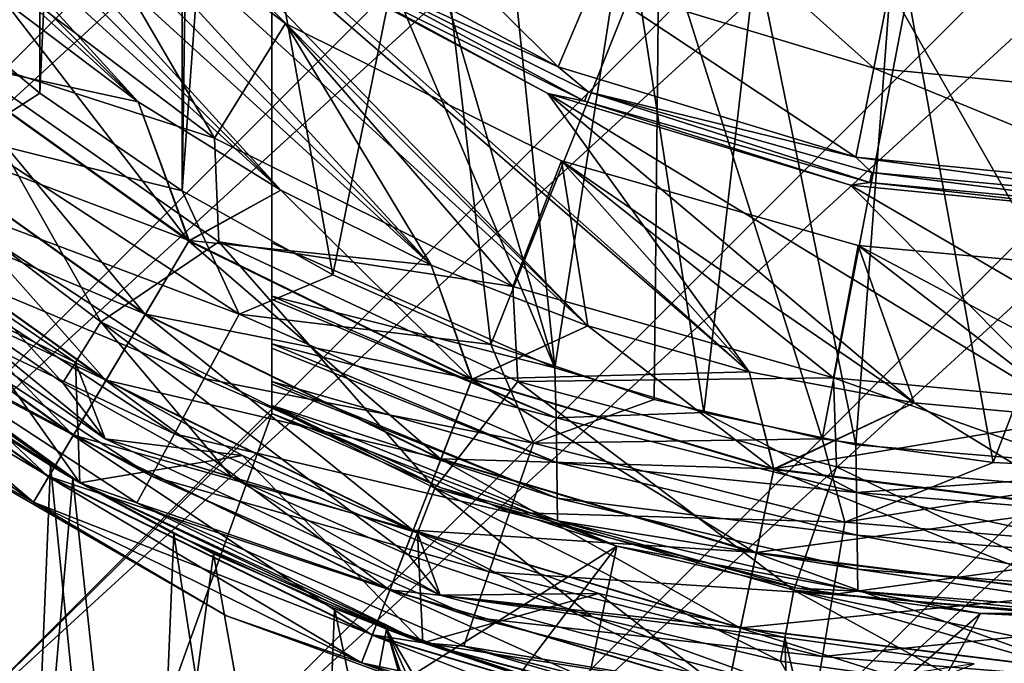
# Model space of a CAD drawing. Header units: metres. Extents: x -40 to 117, y -433 to 89.
# Tile 5 of 256: x -11.35 to -1.59, y -420.66 to -414.29. Entities that reach past the tile are written whole.
import ezdxf

# ---------------------------------------------------------------- set-up
doc = ezdxf.new("R2010")
doc.units = ezdxf.units.M
doc.layers.add('solid_506114_24501146', color=7, linetype='CONTINUOUS')
doc.layers.add('solid_506114_24501146_02', color=7, linetype='CONTINUOUS')

msp = doc.modelspace()

# ---------------------------------------------------------------- linework, layer by layer
at = {"layer": 'solid_506114_24501146'}
for points in [[(-21.427662, -412.6362, 293.700012), (-20.265413, -414.458282, 293.700012), (-8.85, -382.314636, 293.700012)], [(-20.265413, -414.458282, 293.700012), (-18.951725, -416.168365, 293.700012), (-8.85, -382.314636, 293.700012)], [(-18.951725, -416.168365, 293.700012), (-17.500893, -417.750885, 293.700012), (-8.85, -382.314636, 293.700012)], [(-17.500893, -417.750885, 293.700012), (-15.918365, -419.201721, 293.700012), (-8.85, -382.314636, 293.700012)], [(-15.918365, -419.201721, 293.700012), (-14.208274, -420.515411, 293.700012), (-8.85, -382.314636, 293.700012)], [(-14.208274, -420.515411, 293.700012), (-12.386187, -421.677673, 293.700012), (-8.85, -382.314636, 293.700012)], [(-12.386187, -421.677673, 293.700012), (-8.85, -418.185364, 293.700012), (-8.85, -382.314636, 293.700012)], [(-8.85, -384.941223, 294.058075), (-8.85, -382.314636, 293.700012), (-8.85, -418.185364, 293.700012)], [(18.951725, -384.331635, 277.700012), (-15.918365, -419.201721, 277.700012), (-17.500893, -417.750885, 277.700012)], [(18.951725, -384.331635, 277.700012), (20.265413, -386.041718, 277.700012), (-15.918365, -419.201721, 277.700012)], [(-11.147246, -415.014435, 311.799988), (-11.147244, -385.485565, 311.799988), (-9.73713, -384.519836, 311.799988)], [(-9.737132, -415.980164, 311.799988), (-11.147246, -415.014435, 311.799988), (-9.73713, -384.519836, 311.799988)], [(-9.35, -389.829956, 311.799988), (-9.737132, -415.980164, 311.799988), (-9.73713, -384.519836, 311.799988)], [(-8.85, -386.945282, 294.114258), (-8.85, -384.941223, 294.058075), (-8.85, -418.185364, 293.700012)], [(-11.147246, -415.014435, 311.799988), (-12.462117, -413.922791, 311.799988), (-11.147244, -385.485565, 311.799988)], [(20.265413, -386.041718, 277.700012), (-14.208274, -420.515411, 277.700012), (-15.918365, -419.201721, 277.700012)], [(20.265413, -386.041718, 277.700012), (21.427662, -387.8638, 277.700012), (-14.208274, -420.515411, 277.700012)], [(-8.85, -388.968384, 294.496277), (-8.85, -386.945282, 294.114258), (-8.85, -418.185364, 293.700012)], [(21.427662, -387.8638, 277.700012), (-12.386187, -421.677673, 277.700012), (-14.208274, -420.515411, 277.700012)], [(21.427662, -387.8638, 277.700012), (22.426193, -389.779633, 277.700012), (-12.386187, -421.677673, 277.700012)], [(-8.85, -391.043427, 295.23175), (-8.85, -388.968384, 294.496277), (-8.85, -418.185364, 293.700012)], [(22.426193, -389.779633, 277.700012), (-10.470354, -422.676178, 277.700012), (-12.386187, -421.677673, 277.700012)], [(22.426193, -389.779633, 277.700012), (23.253399, -391.774048, 277.700012), (-10.470354, -422.676178, 277.700012)], [(-9.35, -389.829956, 311.799988), (-9.35, -410.670044, 311.799988), (-9.737132, -415.980164, 311.799988)], [(-8.85, -393.187012, 296.371368), (-8.85, -391.043427, 295.23175), (-8.85, -418.185364, 293.700012)], [(23.253399, -391.774048, 277.700012), (-8.47596, -423.503387, 277.700012), (-10.470354, -422.676178, 277.700012)], [(23.253399, -391.774048, 277.700012), (23.903852, -393.833771, 277.700012), (-8.47596, -423.503387, 277.700012)], [(-8.85, -395.423279, 298.001282), (-8.85, -393.187012, 296.371368), (-8.85, -418.185364, 293.700012)], [(23.903852, -393.833771, 277.700012), (-6.41624, -424.153839, 277.700012), (-8.47596, -423.503387, 277.700012)], [(23.903852, -393.833771, 277.700012), (24.372297, -395.942627, 277.700012), (-6.41624, -424.153839, 277.700012)], [(-8.85, -396.568939, 299.026917), (-8.85, -395.423279, 298.001282), (-8.85, -418.185364, 293.700012)], [(24.372297, -395.942627, 277.700012), (-4.307376, -424.622284, 277.700012), (-6.41624, -424.153839, 277.700012)], [(24.372297, -395.942627, 277.700012), (24.655054, -398.084167, 277.700012), (-4.307376, -424.622284, 277.700012)], [(-8.85, -397.737793, 300.219147), (-8.85, -396.568939, 299.026917), (-8.85, -418.185364, 293.700012)], [(-8.85, -398.884064, 301.544342), (-8.85, -397.737793, 300.219147), (-8.85, -418.185364, 293.700012)], [(24.655054, -398.084167, 277.700012), (-2.165828, -424.90506, 277.700012), (-4.307376, -424.622284, 277.700012)], [(24.655054, -398.084167, 277.700012), (24.749994, -400.241974, 277.700012), (-2.165828, -424.90506, 277.700012)], [(-8.85, -400.041016, 303.057159), (-8.85, -398.884064, 301.544342), (-8.85, -418.185364, 293.700012)], [(-8.85, -401.23172, 304.822327), (-8.85, -400.041016, 303.057159), (-8.85, -418.185364, 293.700012)], [(24.749994, -400.241974, 277.700012), (-0.008015, -425, 277.700012), (-2.165828, -424.90506, 277.700012)], [(-8.85, -402.372803, 306.743286), (-8.85, -401.23172, 304.822327), (-8.85, -418.185364, 293.700012)], [(-8.85, -403.480225, 308.86673), (-8.85, -402.372803, 306.743286), (-8.85, -418.185364, 293.700012)], [(-8.85, -403.480225, 308.86673), (-8.85, -418.185364, 293.700012), (-8.85, -407.281616, 305.485291)], [(-17.067287, -405.969055, 481), (-16.466734, -407.519562, 481), (-5.719052, -417.317291, 481)], [(-11.301577, -411.551575, 481), (-17.067287, -405.969055, 481), (-5.719052, -417.317291, 481)], [(-8.85, -407.281616, 305.485291), (-8.85, -418.185364, 293.700012), (-8.85, -407.429657, 305.310181)], [(-8.85, -407.75174, 304.997772), (-8.85, -407.429657, 305.310181), (-8.85, -418.185364, 293.700012)], [(-7.269565, -416.716736, 471), (-16.466734, -407.519562, 471), (-11.151217, -412.482391, 471)], [(-8.758244, -415.975555, 471), (-15.725555, -409.00824, 471), (-16.466734, -407.519562, 471)], [(-7.269565, -416.716736, 471), (-8.758244, -415.975555, 471), (-16.466734, -407.519562, 471)], [(-16.466734, -407.519562, 481), (-7.269565, -416.716736, 481), (-5.719052, -417.317291, 481)], [(-16.466734, -407.519562, 481), (-15.725555, -409.00824, 481), (-7.269565, -416.716736, 481)], [(-8.85, -408.163361, 304.685455), (-8.85, -407.75174, 304.997772), (-8.85, -418.185364, 293.700012)], [(-8.85, -408.422333, 304.52356), (-8.85, -408.163361, 304.685455), (-8.85, -418.185364, 293.700012)], [(-8.85, -409.073669, 304.203552), (-8.85, -408.422333, 304.52356), (-8.85, -418.185364, 293.700012)], [(-10.171991, -415.100281, 471), (-14.850266, -410.421997, 471), (-15.725555, -409.00824, 471)], [(-8.758244, -415.975555, 471), (-10.171991, -415.100281, 471), (-15.725555, -409.00824, 471)], [(-15.725555, -409.00824, 481), (-8.758244, -415.975555, 481), (-7.269565, -416.716736, 481)], [(-15.725555, -409.00824, 481), (-14.850266, -410.421997, 481), (-8.758244, -415.975555, 481)], [(-8.85, -409.260651, 304.131165), (-8.85, -409.073669, 304.203552), (-8.85, -418.185364, 293.700012)], [(-8.85, -410.075897, 303.902161), (-8.85, -409.260651, 304.131165), (-8.85, -418.185364, 293.700012)], [(-8.85, -410.181488, 303.882233), (-8.85, -410.075897, 303.902161), (-8.85, -418.185364, 293.700012)], [(-8.85, -410.181488, 303.882233), (-8.85, -418.185364, 293.700012), (-8.85, -411.097931, 303.799988)], [(-10.171991, -415.100281, 471), (-11.499064, -414.098145, 471), (-14.850266, -410.421997, 471)], [(-14.850266, -410.421997, 481), (-10.171991, -415.100281, 481), (-8.758244, -415.975555, 481)], [(-14.850266, -410.421997, 481), (-13.848159, -411.749054, 481), (-10.171991, -415.100281, 481)], [(-9.35, -410.670044, 311.799988), (-8.244079, -416.811554, 311.799988), (-9.737132, -415.980164, 311.799988)], [(-7.307452, -412.191559, 311.799988), (-8.244079, -416.811554, 311.799988), (-9.35, -410.670044, 311.799988)], [(-6.046094, -417.734131, 303.799988), (-8.85, -411.097931, 303.799988), (-8.85, -416.49585, 303.799988)], [(-8.85, -418.185364, 293.700012), (-8.85, -416.49585, 303.799988), (-8.85, -411.097931, 303.799988)], [(-6.046094, -417.734131, 303.799988), (-7.754651, -411.906128, 303.799988), (-8.85, -411.097931, 303.799988)], [(-11.301577, -411.551575, 481), (-5.719052, -417.317291, 481), (-4.119524, -417.772247, 481)], [(-8.879636, -413.539215, 481), (-11.301577, -411.551575, 481), (-4.119524, -417.772247, 481)], [(-13.848159, -411.749054, 481), (-11.499064, -414.098145, 481), (-10.171991, -415.100281, 481)], [(-6.046094, -417.734131, 303.799988), (-6.580269, -412.607178, 303.799988), (-7.754651, -411.906128, 303.799988)], [(-7.307452, -412.191559, 311.799988), (-6.680476, -417.501709, 311.799988), (-8.244079, -416.811554, 311.799988)], [(-7.307452, -412.191559, 311.799988), (-5.010799, -413.322571, 311.799988), (-6.680476, -417.501709, 311.799988)], [(-11.151217, -412.482391, 471), (-12.050466, -413.468719, 420.028534), (-9.416348, -415.457916, 420.028534)], [(-8.713652, -414.323151, 471), (-11.151217, -412.482391, 471), (-9.416348, -415.457916, 420.028534)], [(-7.269565, -416.716736, 471), (-11.151217, -412.482391, 471), (-8.713652, -414.323151, 471)], [(-8.222426, -412.555756, 481.200012), (-8.726214, -413.301544, 481.200012), (-6.011351, -414.753571, 481.200012)], [(-5.663735, -413.923401, 481.200012), (-8.222426, -412.555756, 481.200012), (-6.011351, -414.753571, 481.200012)], [(-6.046094, -417.734131, 303.799988), (-5.340631, -413.191315, 303.799988), (-6.580269, -412.607178, 303.799988)], [(-2.88716, -414.765656, 481.200012), (-5.166293, -412.722351, 482.5), (-5.663735, -413.923401, 481.200012)], [(-2.88716, -414.765656, 481.200012), (-2.633561, -413.490631, 482.5), (-5.166293, -412.722351, 482.5)], [(-6.046094, -417.734131, 303.799988), (-4.571198, -418.176361, 303.799988), (-5.340631, -413.191315, 303.799988)], [(-4.571198, -418.176361, 303.799988), (-4.050942, -413.651123, 303.799988), (-5.340631, -413.191315, 303.799988)], [(-8.327984, -413.700165, 481.17511), (-6.011351, -414.753571, 481.200012), (-8.726214, -413.301544, 481.200012)], [(-5.010799, -413.322571, 311.799988), (-5.060061, -418.044556, 311.799988), (-6.680476, -417.501709, 311.799988)], [(-5.010799, -413.322571, 311.799988), (-3.396469, -418.435547, 311.799988), (-5.060061, -418.044556, 311.799988)], [(-5.010799, -413.322571, 311.799988), (-2.548486, -414.016083, 311.799988), (-3.396469, -418.435547, 311.799988)], [(-12.051348, -414.612244, 395.071442), (-9.416348, -415.457916, 420.028534), (-12.050466, -413.468719, 420.028534)], [(-6.116367, -415.016205, 481), (-8.879636, -413.539215, 481), (-4.119524, -417.772247, 481)], [(-8.380568, -413.785095, 481.104431), (-8.879636, -413.539215, 481), (-6.116367, -415.016205, 481)], [(-2.88716, -414.765656, 481.200012), (0, -415.049988, 481.200012), (-2.633561, -413.490631, 482.5)], [(0, -415.049988, 481.200012), (0, -413.75, 482.5), (-2.633561, -413.490631, 482.5)], [(-4.571198, -418.176361, 303.799988), (-3.064769, -418.494385, 303.799988), (-4.050942, -413.651123, 303.799988)], [(-3.064769, -418.494385, 303.799988), (-2.722609, -413.982727, 303.799988), (-4.050942, -413.651123, 303.799988)], [(-8.327984, -413.700165, 481.17511), (-8.380568, -413.785095, 481.104431), (-5.750808, -415.094543, 481.104431)], [(-8.327984, -413.700165, 481.17511), (-5.714724, -415.001404, 481.17511), (-6.011351, -414.753571, 481.200012)], [(-8.327984, -413.700165, 481.17511), (-5.750808, -415.094543, 481.104431), (-5.714724, -415.001404, 481.17511)], [(-5.750808, -415.094543, 481.104431), (-8.380568, -413.785095, 481.104431), (-6.116367, -415.016205, 481)], [(-11.837981, -415.459442, 311.901398), (-12.462117, -413.922791, 311.799988), (-11.147246, -415.014435, 311.799988)], [(-5.663735, -413.923401, 481.200012), (-6.011351, -414.753571, 481.200012), (-3.064622, -415.64798, 481.200012)], [(-2.88716, -414.765656, 481.200012), (-5.663735, -413.923401, 481.200012), (-3.064622, -415.64798, 481.200012)], [(-2.548486, -414.016083, 311.799988), (-1.703841, -418.671356, 311.799988), (-3.396469, -418.435547, 311.799988)], [(-3.064769, -418.494385, 303.799988), (-0.00005, -418.75, 303.799988), (-2.722609, -413.982727, 303.799988)], [(-0.00005, -418.75, 303.799988), (-1.367789, -414.183014, 303.799988), (-2.722609, -413.982727, 303.799988)], [(-2.548486, -414.016083, 311.799988), (-0.000058, -414.25, 311.799988), (-1.703841, -418.671356, 311.799988)], [(-9.669552, -416.4776, 480.887177), (-11.499064, -414.098145, 481), (-12.208647, -414.664734, 480.887177)], [(-12.205818, -414.661377, 471.124115), (-11.499064, -414.098145, 471), (-10.171991, -415.100281, 471)], [(-9.669552, -416.4776, 480.887177), (-10.171991, -415.100281, 481), (-11.499064, -414.098145, 481)], [(-0.000058, -414.25, 311.799988), (0, -418.75, 311.799988), (-1.703841, -418.671356, 311.799988)], [(-8.713652, -414.323151, 471), (-9.416348, -415.457916, 420.028534), (-6.461568, -416.92923, 420.028534)], [(-5.979361, -415.684631, 471), (-8.713652, -414.323151, 471), (-6.461568, -416.92923, 420.028534)], [(-5.719052, -417.317291, 471), (-8.713652, -414.323151, 471), (-5.979361, -415.684631, 471)], [(-5.719052, -417.317291, 471), (-7.269565, -416.716736, 471), (-8.713652, -414.323151, 471)], [(-13.491013, -415.04895, 370.132141), (-10.542006, -417.275909, 370.132141), (-12.051348, -414.612244, 395.071442)], [(-12.051348, -414.612244, 395.071442), (-9.374285, -416.486725, 395.071442), (-9.416348, -415.457916, 420.028534)], [(-10.542006, -417.275909, 370.132141), (-9.374285, -416.486725, 395.071442), (-12.051348, -414.612244, 395.071442)], [(-12.208647, -414.664734, 480.887177), (-12.755584, -415.310486, 480.553925), (-10.102739, -417.20459, 480.553925)], [(-12.75297, -415.307404, 471.493225), (-12.205818, -414.661377, 471.124115), (-9.667312, -416.473846, 471.124115)], [(-9.669552, -416.4776, 480.887177), (-12.208647, -414.664734, 480.887177), (-10.102739, -417.20459, 480.553925)], [(-9.667312, -416.473846, 471.124115), (-12.205818, -414.661377, 471.124115), (-10.171991, -415.100281, 471)], [(-5.714724, -415.001404, 481.17511), (-3.064622, -415.64798, 481.200012), (-6.011351, -414.753571, 481.200012)], [(-2.88716, -414.765656, 481.200012), (-3.064622, -415.64798, 481.200012), (0, -415.950012, 481.200012)], [(-2.88716, -414.765656, 481.200012), (0, -415.950012, 481.200012), (0, -415.049988, 481.200012)], [(-10.917224, -417.881927, 353.5), (-10.542006, -417.275909, 370.132141), (-13.491013, -415.04895, 370.132141)], [(-12.497522, -416.799408, 353.5), (-10.917224, -417.881927, 353.5), (-13.491013, -415.04895, 370.132141)], [(-11.837981, -415.459442, 311.901398), (-11.147246, -415.014435, 311.799988), (-9.737132, -415.980164, 311.799988)], [(-6.116367, -415.016205, 481), (-2.485023, -418.077637, 481), (-0.82919, -418.230896, 481)], [(-3.118043, -415.925751, 481), (-6.116367, -415.016205, 481), (-0.82919, -418.230896, 481)], [(-6.116367, -415.016205, 481), (-4.119524, -417.772247, 481), (-2.485023, -418.077637, 481)], [(-5.750808, -415.094543, 481.104431), (-6.116367, -415.016205, 481), (-3.118043, -415.925751, 481)], [(-5.714724, -415.001404, 481.17511), (-5.750808, -415.094543, 481.104431), (-2.925211, -415.898499, 481.104431)], [(-5.714724, -415.001404, 481.17511), (-2.906857, -415.800323, 481.17511), (-3.064622, -415.64798, 481.200012)], [(-5.714724, -415.001404, 481.17511), (-2.925211, -415.898499, 481.104431), (-2.906857, -415.800323, 481.17511)], [(-9.667312, -416.473846, 471.124115), (-10.171991, -415.100281, 471), (-8.758244, -415.975555, 471)], [(-9.669552, -416.4776, 480.887177), (-8.758244, -415.975555, 481), (-10.171991, -415.100281, 481)], [(-2.925211, -415.898499, 481.104431), (-5.750808, -415.094543, 481.104431), (-3.118043, -415.925751, 481)], [(-12.755584, -415.310486, 480.553925), (-13.246138, -415.889679, 480.016968), (-10.49127, -417.856628, 480.016968)], [(-13.243869, -415.886993, 472.088745), (-12.75297, -415.307404, 471.493225), (-10.100669, -417.201111, 471.493225)], [(-10.102739, -417.20459, 480.553925), (-12.755584, -415.310486, 480.553925), (-10.49127, -417.856628, 480.016968)], [(-10.100669, -417.201111, 471.493225), (-12.75297, -415.307404, 471.493225), (-9.667312, -416.473846, 471.124115)], [(-11.837981, -415.459442, 311.901398), (-9.173135, -417.20047, 311.901398), (-12.283001, -416.031189, 312.200745)], [(-11.837981, -415.459442, 311.901398), (-9.737132, -415.980164, 311.799988), (-9.173135, -417.20047, 311.901398)], [(-9.374285, -416.486725, 395.071442), (-6.461568, -416.92923, 420.028534), (-9.416348, -415.457916, 420.028534)], [(-5.979361, -415.684631, 471), (-6.461568, -416.92923, 420.028534), (-3.286747, -417.83255, 420.028534)], [(-3.041461, -416.520538, 471), (-5.979361, -415.684631, 471), (-3.286747, -417.83255, 420.028534)], [(-2.485023, -418.077637, 471), (-5.979361, -415.684631, 471), (-3.041461, -416.520538, 471)], [(-4.119524, -417.772247, 471), (-5.719052, -417.317291, 471), (-5.979361, -415.684631, 471)], [(-2.485023, -418.077637, 471), (-4.119524, -417.772247, 471), (-5.979361, -415.684631, 471)], [(0, -416.069672, 481.17511), (0, -415.950012, 481.200012), (-3.064622, -415.64798, 481.200012)], [(-2.906857, -415.800323, 481.17511), (0, -416.069672, 481.17511), (-3.064622, -415.64798, 481.200012)], [(-2.906857, -415.800323, 481.17511), (-2.925211, -415.898499, 481.104431), (0, -416.169556, 481.104431)], [(-2.906857, -415.800323, 481.17511), (0, -416.169556, 481.104431), (0, -416.069672, 481.17511)], [(-13.246138, -415.889679, 480.016968), (-13.65566, -416.373199, 479.303345), (-10.815621, -418.40094, 479.303345)], [(-13.653852, -416.371063, 472.880798), (-13.243869, -415.886993, 472.088745), (-10.489473, -417.853607, 472.088745)], [(-10.49127, -417.856628, 480.016968), (-13.246138, -415.889679, 480.016968), (-10.815621, -418.40094, 479.303345)], [(-10.489473, -417.853607, 472.088745), (-13.243869, -415.886993, 472.088745), (-10.100669, -417.201111, 471.493225)], [(-2.925211, -415.898499, 481.104431), (-3.118043, -415.925751, 481), (0, -416.232849, 481)], [(-3.118043, -415.925751, 481), (-0.82919, -418.230896, 481), (0.833667, -418.230682, 481)], [(-3.118043, -415.925751, 481), (0.833667, -418.230682, 481), (0, -416.232849, 481)], [(0, -416.169556, 481.104431), (-2.925211, -415.898499, 481.104431), (0, -416.232849, 481)], [(-9.173135, -417.20047, 311.901398), (-9.737132, -415.980164, 311.799988), (-8.244079, -416.811554, 311.799988)], [(-6.866696, -417.847839, 480.887177), (-8.758244, -415.975555, 481), (-9.669552, -416.4776, 480.887177)], [(-9.667312, -416.473846, 471.124115), (-8.758244, -415.975555, 471), (-7.269565, -416.716736, 471)], [(-6.866696, -417.847839, 480.887177), (-7.269565, -416.716736, 481), (-8.758244, -415.975555, 481)], [(-12.283001, -416.031189, 312.200745), (-9.517977, -417.837677, 312.200745), (-12.665195, -416.522247, 312.677582)], [(-9.173135, -417.20047, 311.901398), (-9.517977, -417.837677, 312.200745), (-12.283001, -416.031189, 312.200745)], [(-13.65566, -416.373199, 479.303345), (-13.963574, -416.736755, 478.448822), (-11.059498, -418.810242, 478.448822)], [(-13.962317, -416.735291, 473.829559), (-13.653852, -416.371063, 472.880798), (-10.814189, -418.39856, 472.880798)], [(-10.815621, -418.40094, 479.303345), (-13.65566, -416.373199, 479.303345), (-11.059498, -418.810242, 478.448822)], [(-10.814189, -418.39856, 472.880798), (-13.653852, -416.371063, 472.880798), (-10.489473, -417.853607, 472.088745)], [(-13.498599, -416.336884, 343.5), (-12.353974, -416.609375, 343.5), (-10.791908, -417.679413, 343.5)], [(-13.498599, -416.336884, 343.5), (-10.791908, -417.679413, 343.5), (-10.500059, -418.436493, 343.5)], [(-13.498599, -416.336884, 343.5), (-10.500059, -418.436493, 343.5), (-12.497522, -416.799408, 353.5)], [(-10.542006, -417.275909, 370.132141), (-7.234003, -418.923126, 370.132141), (-9.374285, -416.486725, 395.071442)], [(-9.669552, -416.4776, 480.887177), (-10.102739, -417.20459, 480.553925), (-7.174318, -418.6362, 480.553925)], [(-10.100669, -417.201111, 471.493225), (-9.667312, -416.473846, 471.124115), (-6.865105, -417.84375, 471.124115)], [(-6.866696, -417.847839, 480.887177), (-9.669552, -416.4776, 480.887177), (-7.174318, -418.6362, 480.553925)], [(-6.865105, -417.84375, 471.124115), (-9.667312, -416.473846, 471.124115), (-7.269565, -416.716736, 471)], [(-9.374285, -416.486725, 395.071442), (-6.412388, -417.867889, 395.071442), (-6.461568, -416.92923, 420.028534)], [(-7.234003, -418.923126, 370.132141), (-6.412388, -417.867889, 395.071442), (-9.374285, -416.486725, 395.071442)], [(-8.85, -417.022247, 303.72644), (-6.046094, -417.734131, 303.799988), (-8.85, -416.49585, 303.799988)], [(-8.85, -417.022247, 303.72644), (-8.85, -416.49585, 303.799988), (-8.85, -418.185364, 293.700012)], [(-12.353974, -416.609375, 343.5), (-13.81997, -416.71994, 342.5), (-10.749867, -418.869629, 342.5)], [(-12.665195, -416.522247, 312.677582), (-9.814135, -418.384918, 312.677582), (-12.958466, -416.899048, 313.299316)], [(-9.517977, -417.837677, 312.200745), (-9.814135, -418.384918, 312.677582), (-12.665195, -416.522247, 312.677582)], [(-10.791908, -417.679413, 343.5), (-12.353974, -416.609375, 343.5), (-10.749867, -418.869629, 342.5)], [(-3.041461, -416.520538, 471), (-3.286747, -417.83255, 420.028534), (0, -418.137115, 420.028534)], [(0, -416.802368, 471), (-3.041461, -416.520538, 471), (0, -418.137115, 420.028534)], [(-0.82919, -418.230896, 471), (-3.041461, -416.520538, 471), (0, -416.802368, 471)], [(-0.82919, -418.230896, 471), (-2.485023, -418.077637, 471), (-3.041461, -416.520538, 471)], [(-13.963574, -416.736755, 478.448822), (-14.15441, -416.962067, 477.496429), (-11.210645, -419.063904, 477.496429)], [(-14.153767, -416.961334, 474.88739), (-13.962317, -416.735291, 473.829559), (-11.058501, -418.808563, 473.829559)], [(-11.059498, -418.810242, 478.448822), (-13.963574, -416.736755, 478.448822), (-11.210645, -419.063904, 477.496429)], [(-11.058501, -418.808563, 473.829559), (-13.962317, -416.735291, 473.829559), (-10.814189, -418.39856, 472.880798)], [(-13.81997, -416.71994, 342.5), (-11.788216, -418.230225, 331.421509), (-10.820001, -418.828949, 333.66095)], [(-10.749867, -418.869629, 342.5), (-13.81997, -416.71994, 342.5), (-10.820001, -418.828949, 333.66095)], [(-13.81993, -416.719971, 314.799988), (-10.749995, -418.869537, 314.799988), (-12.347724, -417.850677, 325.15744)], [(-13.142787, -417.135864, 314.023529), (-10.749995, -418.869537, 314.799988), (-13.81993, -416.719971, 314.799988)], [(-10.500059, -418.436493, 343.5), (-10.917224, -417.881927, 353.5), (-12.497522, -416.799408, 353.5)], [(-6.865105, -417.84375, 471.124115), (-7.269565, -416.716736, 471), (-5.719052, -417.317291, 471)], [(-6.866696, -417.847839, 480.887177), (-5.719052, -417.317291, 481), (-7.269565, -416.716736, 481)], [(-12.958466, -416.899048, 313.299316), (-10.041388, -418.804871, 313.299316), (-13.142787, -417.135864, 314.023529)], [(-9.814135, -418.384918, 312.677582), (-10.041388, -418.804871, 313.299316), (-12.958466, -416.899048, 313.299316)], [(-9.173135, -417.20047, 311.901398), (-8.244079, -416.811554, 311.799988), (-6.680476, -417.501709, 311.799988)], [(-11.210645, -419.063904, 477.496429), (-14.15441, -416.962067, 477.496429), (-12.618682, -418.271332, 476.5)], [(-11.210135, -419.063019, 474.88739), (-14.153767, -416.961334, 474.88739), (-11.058501, -418.808563, 473.829559)], [(-12.618682, -418.271332, 476), (-14.153767, -416.961334, 474.88739), (-11.210135, -419.063019, 474.88739)], [(-6.412388, -417.867889, 395.071442), (-3.286747, -417.83255, 420.028534), (-6.461568, -416.92923, 420.028534)], [(-8.85, -417.022247, 303.72644), (-6.032404, -418.228485, 303.726593), (-6.046094, -417.734131, 303.799988)], [(-8.85, -417.057159, 303.716034), (-8.85, -417.022247, 303.72644), (-8.85, -418.185364, 293.700012)], [(-8.85, -417.057159, 303.716034), (-6.032404, -418.228485, 303.726593), (-8.85, -417.022247, 303.72644)], [(-8.85, -417.494415, 303.512695), (-8.85, -417.057159, 303.716034), (-8.85, -418.185364, 293.700012)], [(-8.85, -417.494415, 303.512695), (-6.032404, -418.228485, 303.726593), (-8.85, -417.057159, 303.716034)], [(-13.142787, -417.135864, 314.023529), (-10.184216, -419.068787, 314.023529), (-10.749995, -418.869537, 314.799988)], [(-10.041388, -418.804871, 313.299316), (-10.184216, -419.068787, 314.023529), (-13.142787, -417.135864, 314.023529)], [(-10.917224, -417.881927, 353.5), (-9.243785, -418.814026, 353.5), (-10.542006, -417.275909, 370.132141)], [(-7.49148, -419.587738, 353.5), (-7.234003, -418.923126, 370.132141), (-10.542006, -417.275909, 370.132141)], [(-9.243785, -418.814026, 353.5), (-7.49148, -419.587738, 353.5), (-10.542006, -417.275909, 370.132141)], [(-10.102739, -417.20459, 480.553925), (-10.49127, -417.856628, 480.016968), (-7.450228, -419.343292, 480.016968)], [(-10.489473, -417.853607, 472.088745), (-10.100669, -417.201111, 471.493225), (-7.172848, -418.632446, 471.493225)], [(-7.174318, -418.6362, 480.553925), (-10.102739, -417.20459, 480.553925), (-7.450228, -419.343292, 480.016968)], [(-7.172848, -418.632446, 471.493225), (-10.100669, -417.201111, 471.493225), (-6.865105, -417.84375, 471.124115)], [(-9.173135, -417.20047, 311.901398), (-6.25807, -418.479126, 311.901398), (-9.517977, -417.837677, 312.200745)], [(-9.173135, -417.20047, 311.901398), (-6.680476, -417.501709, 311.799988), (-6.25807, -418.479126, 311.901398)], [(-3.876535, -418.738037, 480.887177), (-5.719052, -417.317291, 481), (-6.866696, -417.847839, 480.887177)], [(-6.865105, -417.84375, 471.124115), (-5.719052, -417.317291, 471), (-4.119524, -417.772247, 471)], [(-3.876535, -418.738037, 480.887177), (-4.119524, -417.772247, 481), (-5.719052, -417.317291, 481)], [(-8.85, -417.537964, 303.483551), (-8.85, -417.494415, 303.512695), (-8.85, -418.185364, 293.700012)], [(-8.85, -417.494415, 303.512695), (-6.027031, -418.671173, 303.513245), (-6.032404, -418.228485, 303.726593)], [(-8.85, -417.537964, 303.483551), (-6.027031, -418.671173, 303.513245), (-8.85, -417.494415, 303.512695)], [(-8.85, -417.866516, 303.180237), (-8.85, -417.537964, 303.483551), (-8.85, -418.185364, 293.700012)], [(-8.85, -417.866516, 303.180237), (-6.027031, -418.671173, 303.513245), (-8.85, -417.537964, 303.483551)], [(-6.25807, -418.479126, 311.901398), (-6.680476, -417.501709, 311.799988), (-5.060061, -418.044556, 311.799988)], [(-9.137602, -418.600861, 343.5), (-10.791908, -417.679413, 343.5), (-10.749867, -418.869629, 342.5)], [(-10.500059, -418.436493, 343.5), (-10.791908, -417.679413, 343.5), (-9.137602, -418.600861, 343.5)], [(-3.875637, -418.733765, 471.124115), (-6.865105, -417.84375, 471.124115), (-4.119524, -417.772247, 471)], [(-6.032404, -418.228485, 303.726593), (-4.571198, -418.176361, 303.799988), (-6.046094, -417.734131, 303.799988)], [(-3.875637, -418.733765, 471.124115), (-4.119524, -417.772247, 471), (-2.485023, -418.077637, 471)], [(-3.876535, -418.738037, 480.887177), (-2.485023, -418.077637, 481), (-4.119524, -417.772247, 481)], [(-10.749995, -418.869537, 314.799988), (-11.872455, -418.174713, 323.218689), (-12.347724, -417.850677, 325.15744)], [(-10.49127, -417.856628, 480.016968), (-10.815621, -418.40094, 479.303345), (-7.680562, -419.933594, 479.303345)], [(-10.814189, -418.39856, 472.880798), (-10.489473, -417.853607, 472.088745), (-7.448952, -419.340027, 472.088745)], [(-7.450228, -419.343292, 480.016968), (-10.49127, -417.856628, 480.016968), (-7.680562, -419.933594, 479.303345)], [(-7.448952, -419.340027, 472.088745), (-10.489473, -417.853607, 472.088745), (-7.172848, -418.632446, 471.493225)], [(-9.517977, -417.837677, 312.200745), (-6.493327, -419.164429, 312.200745), (-9.814135, -418.384918, 312.677582)], [(-6.25807, -418.479126, 311.901398), (-6.493327, -419.164429, 312.200745), (-9.517977, -417.837677, 312.200745)], [(-8.85, -417.895721, 303.143066), (-8.85, -417.866516, 303.180237), (-8.85, -418.185364, 293.700012)], [(-8.85, -417.866516, 303.180237), (-6.022618, -419.021606, 303.180908), (-6.027031, -418.671173, 303.513245)], [(-8.85, -417.895721, 303.143066), (-6.022618, -419.021606, 303.180908), (-8.85, -417.866516, 303.180237)], [(-7.234003, -418.923126, 370.132141), (-3.679654, -419.934418, 370.132141), (-6.412388, -417.867889, 395.071442)], [(-6.866696, -417.847839, 480.887177), (-7.174318, -418.6362, 480.553925), (-4.0502, -419.566284, 480.553925)], [(-7.172848, -418.632446, 471.493225), (-6.865105, -417.84375, 471.124115), (-3.875637, -418.733765, 471.124115)], [(-3.876535, -418.738037, 480.887177), (-6.866696, -417.847839, 480.887177), (-4.0502, -419.566284, 480.553925)], [(-6.412388, -417.867889, 395.071442), (-3.255655, -418.713745, 395.071442), (-3.286747, -417.83255, 420.028534)], [(-3.679654, -419.934418, 370.132141), (-3.255655, -418.713745, 395.071442), (-6.412388, -417.867889, 395.071442)], [(0, -418.998566, 395.071442), (0, -418.137115, 420.028534), (-3.286747, -417.83255, 420.028534)], [(-3.255655, -418.713745, 395.071442), (0, -418.998566, 395.071442), (-3.286747, -417.83255, 420.028534)], [(-10.500059, -418.436493, 343.5), (-9.243785, -418.814026, 353.5), (-10.917224, -417.881927, 353.5)], [(-8.85, -418.104065, 302.761841), (-8.85, -417.895721, 303.143066), (-8.85, -418.185364, 293.700012)], [(-8.85, -418.104065, 302.761841), (-6.022618, -419.021606, 303.180908), (-8.85, -417.895721, 303.143066)], [(-6.25807, -418.479126, 311.901398), (-5.060061, -418.044556, 311.799988), (-3.396469, -418.435547, 311.799988)], [(-8.85, -418.104065, 302.761841), (-7.170878, -418.920258, 302.299988), (-6.019193, -419.246185, 302.762177)], [(-8.85, -418.112915, 302.736633), (-7.170878, -418.920258, 302.299988), (-8.85, -418.104065, 302.761841)], [(-8.85, -418.112915, 302.736633), (-8.85, -418.104065, 302.761841), (-8.85, -418.185364, 293.700012)], [(-8.85, -418.104065, 302.761841), (-6.019193, -419.246185, 302.762177), (-6.022618, -419.021606, 303.180908)], [(-8.85, -418.112915, 302.736633), (-8.85, -418.185364, 302.299988), (-7.170878, -418.920258, 302.299988)], [(-8.85, -418.112915, 302.736633), (-8.85, -418.185364, 293.700012), (-8.85, -418.185364, 302.299988)], [(-0.780632, -419.123932, 480.887177), (-2.485023, -418.077637, 481), (-3.876535, -418.738037, 480.887177)], [(-3.875637, -418.733765, 471.124115), (-2.485023, -418.077637, 471), (-0.82919, -418.230896, 471)], [(-0.780632, -419.123932, 480.887177), (-0.82919, -418.230896, 481), (-2.485023, -418.077637, 481)], [(-12.386187, -421.677673, 293.700012), (-10.470354, -422.676178, 293.700012), (-8.85, -418.185364, 293.700012)], [(-10.749995, -418.869537, 314.799988), (-11.040542, -418.698761, 321.330383), (-11.872455, -418.174713, 323.218689)], [(-11.389977, -427.123383, 323.538696), (-11.872455, -418.174713, 323.218689), (-11.040542, -418.698761, 321.330383)], [(-11.389977, -425.334961, 333.681427), (-10.820001, -418.828949, 333.66095), (-11.788216, -418.230225, 331.421509)], [(-10.470354, -422.676178, 293.700012), (-5.431593, -419.498322, 293.700012), (-8.85, -418.185364, 293.700012)], [(-5.431593, -419.498322, 293.700012), (-7.170878, -418.920258, 302.299988), (-8.85, -418.185364, 302.299988)], [(-8.85, -418.185364, 293.700012), (-5.431593, -419.498322, 293.700012), (-8.85, -418.185364, 302.299988)], [(-6.032404, -418.228485, 303.726593), (-3.056151, -418.965637, 303.726593), (-4.571198, -418.176361, 303.799988)], [(-6.027031, -418.671173, 303.513245), (-3.056151, -418.965637, 303.726593), (-6.032404, -418.228485, 303.726593)], [(-3.056151, -418.965637, 303.726593), (-3.064769, -418.494385, 303.799988), (-4.571198, -418.176361, 303.799988)], [(-0.780451, -419.119568, 471.124115), (-3.875637, -418.733765, 471.124115), (-0.82919, -418.230896, 471)], [(-9.297602, -420.188782, 476), (-12.618682, -418.271332, 476), (-11.210135, -419.063019, 474.88739)], [(-12.618682, -418.271332, 476.5), (-12.618682, -418.271332, 476), (-9.297602, -420.188782, 476)], [(-9.297602, -420.188782, 476.5), (-12.618682, -418.271332, 476.5), (-9.297602, -420.188782, 476)], [(-11.210645, -419.063904, 477.496429), (-12.618682, -418.271332, 476.5), (-9.297602, -420.188782, 476.5)], [(-10.815621, -418.40094, 479.303345), (-11.059498, -418.810242, 478.448822), (-7.853747, -420.377441, 478.448822)], [(-11.058501, -418.808563, 473.829559), (-10.814189, -418.39856, 472.880798), (-7.679544, -419.931, 472.880798)], [(-7.680562, -419.933594, 479.303345), (-10.815621, -418.40094, 479.303345), (-7.853747, -420.377441, 478.448822)], [(-7.679544, -419.931, 472.880798), (-10.814189, -418.39856, 472.880798), (-7.448952, -419.340027, 472.088745)], [(-10.500059, -418.436493, 343.5), (-9.137602, -418.600861, 343.5), (-7.405447, -419.365692, 343.5)], [(-10.500059, -418.436493, 343.5), (-7.405447, -419.365692, 343.5), (-7.182471, -419.983521, 343.5)], [(-10.500059, -418.436493, 343.5), (-7.182471, -419.983521, 343.5), (-9.243785, -418.814026, 353.5)], [(-9.814135, -418.384918, 312.677582), (-6.695371, -419.75296, 312.677582), (-10.041388, -418.804871, 313.299316)], [(-6.493327, -419.164429, 312.200745), (-6.695371, -419.75296, 312.677582), (-9.814135, -418.384918, 312.677582)], [(-6.25807, -418.479126, 311.901398), (-3.396469, -418.435547, 311.799988), (-3.172301, -419.260559, 311.901398)], [(-3.172301, -419.260559, 311.901398), (-3.396469, -418.435547, 311.799988), (-1.703841, -418.671356, 311.799988)], [(-6.25807, -418.479126, 311.901398), (-3.172301, -419.260559, 311.901398), (-6.493327, -419.164429, 312.200745)], [(-3.056151, -418.965637, 303.726593), (-0.00005, -418.75, 303.799988), (-3.064769, -418.494385, 303.799988)], [(-9.137602, -418.600861, 343.5), (-10.749867, -418.869629, 342.5), (-7.353071, -420.453522, 342.5)], [(-7.405447, -419.365692, 343.5), (-9.137602, -418.600861, 343.5), (-7.353071, -420.453522, 342.5)], [(-7.174318, -418.6362, 480.553925), (-7.450228, -419.343292, 480.016968), (-4.205963, -420.309143, 480.016968)], [(-7.448952, -419.340027, 472.088745), (-7.172848, -418.632446, 471.493225), (-4.049371, -419.562347, 471.493225)], [(-4.0502, -419.566284, 480.553925), (-7.174318, -418.6362, 480.553925), (-4.205963, -420.309143, 480.016968)], [(-4.049371, -419.562347, 471.493225), (-7.172848, -418.632446, 471.493225), (-3.875637, -418.733765, 471.124115)], [(-10.154675, -427.494934, 321.43158), (-11.389977, -427.123383, 323.538696), (-11.040542, -418.698761, 321.330383)], [(-10.749995, -418.869537, 314.799988), (-9.81888, -419.376923, 319.546875), (-11.040542, -418.698761, 321.330383)], [(-10.154675, -427.494934, 321.43158), (-11.040542, -418.698761, 321.330383), (-9.81888, -419.376923, 319.546875)], [(-6.027031, -418.671173, 303.513245), (-3.051575, -419.39032, 303.513245), (-3.056151, -418.965637, 303.726593)], [(-6.022618, -419.021606, 303.180908), (-3.051575, -419.39032, 303.513245), (-6.027031, -418.671173, 303.513245)], [(-3.876535, -418.738037, 480.887177), (-4.0502, -419.566284, 480.553925), (-0.815604, -419.969482, 480.553925)], [(-4.049371, -419.562347, 471.493225), (-3.875637, -418.733765, 471.124115), (-0.780451, -419.119568, 471.124115)], [(-0.780632, -419.123932, 480.887177), (-3.876535, -418.738037, 480.887177), (-0.815604, -419.969482, 480.553925)], [(-3.679654, -419.934418, 370.132141), (0, -420.275391, 370.132141), (-3.255655, -418.713745, 395.071442)], [(0, -420.275391, 370.132141), (0, -418.998566, 395.071442), (-3.255655, -418.713745, 395.071442)], [(-3.172301, -419.260559, 311.901398), (-1.703841, -418.671356, 311.799988), (0, -418.75, 311.799988)], [(-3.172301, -419.260559, 311.901398), (0, -418.75, 311.799988), (0, -419.523407, 311.901398)], [(-3.056151, -418.965637, 303.726593), (0, -419.213531, 303.726593), (-0.00005, -418.75, 303.799988)], [(-11.389977, -425.334961, 333.681427), (-10.154675, -424.963409, 335.788513), (-10.820001, -418.828949, 333.66095)], [(-11.059498, -418.810242, 478.448822), (-11.210645, -419.063904, 477.496429), (-7.961082, -420.652496, 477.496429)], [(-11.210135, -419.063019, 474.88739), (-11.058501, -418.808563, 473.829559), (-7.853039, -420.37561, 473.829559)], [(-7.853747, -420.377441, 478.448822), (-11.059498, -418.810242, 478.448822), (-7.961082, -420.652496, 477.496429)], [(-7.853039, -420.37561, 473.829559), (-11.058501, -418.808563, 473.829559), (-7.679544, -419.931, 472.880798)], [(-10.749867, -418.869629, 342.5), (-10.820001, -418.828949, 333.66095), (-9.426278, -419.573425, 335.772522)], [(-10.154675, -424.963409, 335.788513), (-9.426278, -419.573425, 335.772522), (-10.820001, -418.828949, 333.66095)], [(-10.041388, -418.804871, 313.299316), (-6.850407, -420.204559, 313.299316), (-10.184216, -419.068787, 314.023529)], [(-6.695371, -419.75296, 312.677582), (-6.850407, -420.204559, 313.299316), (-10.041388, -418.804871, 313.299316)], [(-7.182471, -419.983521, 343.5), (-7.49148, -419.587738, 353.5), (-9.243785, -418.814026, 353.5)], [(-10.749995, -418.869537, 314.799988), (-7.353429, -420.4534, 314.799988), (-9.81888, -419.376923, 319.546875)], [(-10.184216, -419.068787, 314.023529), (-7.353429, -420.4534, 314.799988), (-10.749995, -418.869537, 314.799988)], [(-10.749867, -418.869629, 342.5), (-9.426278, -419.573425, 335.772522), (-7.714324, -420.318359, 337.555115)], [(-7.353071, -420.453522, 342.5), (-10.749867, -418.869629, 342.5), (-7.714324, -420.318359, 337.555115)], [(-7.49148, -419.587738, 353.5), (-5.675261, -420.196472, 353.5), (-7.234003, -418.923126, 370.132141)], [(-3.810623, -420.63504, 353.5), (-3.679654, -419.934418, 370.132141), (-7.234003, -418.923126, 370.132141)], [(-5.675261, -420.196472, 353.5), (-3.810623, -420.63504, 353.5), (-7.234003, -418.923126, 370.132141)], [(-5.431593, -419.498322, 293.700012), (-5.43153, -419.498352, 302.299988), (-7.170878, -418.920258, 302.299988)], [(-6.019193, -419.246185, 302.762177), (-7.170878, -418.920258, 302.299988), (-5.43153, -419.498352, 302.299988)], [(-6.022618, -419.021606, 303.180908), (-3.047959, -419.72702, 303.180908), (-3.051575, -419.39032, 303.513245)], [(-6.019193, -419.246185, 302.762177), (-3.047959, -419.72702, 303.180908), (-6.022618, -419.021606, 303.180908)], [(0, -419.63205, 303.513245), (0, -419.213531, 303.726593), (-3.056151, -418.965637, 303.726593)], [(-3.051575, -419.39032, 303.513245), (0, -419.63205, 303.513245), (-3.056151, -418.965637, 303.726593)], [(-7.961082, -420.652496, 477.496429), (-11.210645, -419.063904, 477.496429), (-9.297602, -420.188782, 476.5)], [(-7.96072, -420.651581, 474.88739), (-11.210135, -419.063019, 474.88739), (-7.853039, -420.37561, 473.829559)], [(-9.297602, -420.188782, 476), (-11.210135, -419.063019, 474.88739), (-7.96072, -420.651581, 474.88739)], [(-10.184216, -419.068787, 314.023529), (-6.947847, -420.488373, 314.023529), (-7.353429, -420.4534, 314.799988)], [(-6.850407, -420.204559, 313.299316), (-6.947847, -420.488373, 314.023529), (-10.184216, -419.068787, 314.023529)], [(-0.815437, -419.965454, 471.493225), (-4.049371, -419.562347, 471.493225), (-0.780451, -419.119568, 471.124115)], [(-6.493327, -419.164429, 312.200745), (-3.291556, -419.97522, 312.200745), (-6.695371, -419.75296, 312.677582)], [(-3.172301, -419.260559, 311.901398), (-3.291556, -419.97522, 312.200745), (-6.493327, -419.164429, 312.200745)], [(-7.679544, -419.931, 472.880798), (-7.448952, -419.340027, 472.088745), (-4.205243, -420.305725, 472.088745)], [(-4.205243, -420.305725, 472.088745), (-7.448952, -419.340027, 472.088745), (-4.049371, -419.562347, 471.493225)], [(-6.019193, -419.246185, 302.762177), (-5.43153, -419.498352, 302.299988), (-3.646564, -419.914764, 302.299988)], [(-6.019193, -419.246185, 302.762177), (-3.646564, -419.914764, 302.299988), (-3.04537, -419.942932, 302.762177)], [(-6.019193, -419.246185, 302.762177), (-3.04537, -419.942932, 302.762177), (-3.047959, -419.72702, 303.180908)], [(-3.172301, -419.260559, 311.901398), (0, -419.523407, 311.901398), (-3.291556, -419.97522, 312.200745)], [(-8.522548, -427.817047, 319.604797), (-10.154675, -427.494934, 321.43158), (-9.81888, -419.376923, 319.546875)], [(-7.353429, -420.4534, 314.799988), (-8.227479, -420.113495, 317.975983), (-9.81888, -419.376923, 319.546875)], [(-8.522548, -427.817047, 319.604797), (-9.81888, -419.376923, 319.546875), (-8.227479, -420.113495, 317.975983)], [(-7.450228, -419.343292, 480.016968), (-7.680562, -419.933594, 479.303345), (-4.335996, -420.929321, 479.303345)], [(-4.205963, -420.309143, 480.016968), (-7.450228, -419.343292, 480.016968), (-4.335996, -420.929321, 479.303345)], [(-5.610147, -419.967407, 343.5), (-7.405447, -419.365692, 343.5), (-7.353071, -420.453522, 342.5)], [(-7.182471, -419.983521, 343.5), (-7.405447, -419.365692, 343.5), (-5.610147, -419.967407, 343.5)], [(0, -419.964081, 303.180908), (0, -419.63205, 303.513245), (-3.051575, -419.39032, 303.513245)], [(-3.047959, -419.72702, 303.180908), (0, -419.964081, 303.180908), (-3.051575, -419.39032, 303.513245)], [(-10.470354, -422.676178, 293.700012), (-8.47596, -423.503387, 293.700012), (-5.431593, -419.498322, 293.700012)], [(-8.47596, -423.503387, 293.700012), (-6.41624, -424.153839, 293.700012), (-5.431593, -419.498322, 293.700012)], [(-6.41624, -424.153839, 293.700012), (-1.83099, -420.166016, 293.700012), (-5.431593, -419.498322, 293.700012)], [(-5.431593, -419.498322, 293.700012), (-1.83099, -420.166016, 293.700012), (-5.43153, -419.498352, 302.299988)], [(-1.83099, -420.166016, 293.700012), (-3.646564, -419.914764, 302.299988), (-5.43153, -419.498352, 302.299988)], [(0, -419.523407, 311.901398), (0, -420.247955, 312.200745), (-3.291556, -419.97522, 312.200745)], [(-2.165828, -424.90506, 293.700012), (5.431593, -419.498322, 293.700012), (1.83099, -420.166016, 293.700012)], [(-2.165828, -424.90506, 293.700012), (-0.008015, -425, 293.700012), (5.431593, -419.498322, 293.700012)], [(-10.154675, -424.963409, 335.788513), (-8.522548, -424.641296, 337.615326), (-9.426278, -419.573425, 335.772522)], [(-8.522548, -424.641296, 337.615326), (-7.714324, -420.318359, 337.555115), (-9.426278, -419.573425, 335.772522)], [(-7.182471, -419.983521, 343.5), (-5.675261, -420.196472, 353.5), (-7.49148, -419.587738, 353.5)], [(-4.0502, -419.566284, 480.553925), (-4.205963, -420.309143, 480.016968), (-0.84697, -420.727844, 480.016968)], [(-4.205243, -420.305725, 472.088745), (-4.049371, -419.562347, 471.493225), (-0.815437, -419.965454, 471.493225)], [(-0.815604, -419.969482, 480.553925), (-4.0502, -419.566284, 480.553925), (-0.84697, -420.727844, 480.016968)], [(0, -420.177032, 302.762177), (0, -419.964081, 303.180908), (-3.047959, -419.72702, 303.180908)], [(-3.04537, -419.942932, 302.762177), (0, -420.177032, 302.762177), (-3.047959, -419.72702, 303.180908)], [(-6.695371, -419.75296, 312.677582), (-3.393975, -420.588989, 312.677582), (-6.850407, -420.204559, 313.299316)], [(-3.291556, -419.97522, 312.200745), (-3.393975, -420.588989, 312.677582), (-6.695371, -419.75296, 312.677582)], [(-1.83099, -420.166016, 293.700012), (-1.830971, -420.166016, 302.299988), (-3.646564, -419.914764, 302.299988)], [(-3.04537, -419.942932, 302.762177), (-3.646564, -419.914764, 302.299988), (-1.830971, -420.166016, 302.299988)], [(-7.680562, -419.933594, 479.303345), (-7.853747, -420.377441, 478.448822), (-4.433766, -421.395599, 478.448822)], [(-7.853039, -420.37561, 473.829559), (-7.679544, -419.931, 472.880798), (-4.335422, -420.926575, 472.880798)], [(-4.335996, -420.929321, 479.303345), (-7.680562, -419.933594, 479.303345), (-4.433766, -421.395599, 478.448822)], [(-4.335422, -420.926575, 472.880798), (-7.679544, -419.931, 472.880798), (-4.205243, -420.305725, 472.088745)], [(-5.610147, -419.967407, 343.5), (-7.353071, -420.453522, 342.5), (-3.733032, -421.423431, 342.5)], [(-7.182471, -419.983521, 343.5), (-5.610147, -419.967407, 343.5), (-3.766807, -420.40097, 343.5)], [(-7.182471, -419.983521, 343.5), (-3.766807, -420.40097, 343.5), (-3.646639, -420.930969, 343.5)], [(-7.182471, -419.983521, 343.5), (-3.646639, -420.930969, 343.5), (-5.675261, -420.196472, 353.5)], [(-3.766807, -420.40097, 343.5), (-5.610147, -419.967407, 343.5), (-3.733032, -421.423431, 342.5)], [(-0.846825, -420.724335, 472.088745), (-4.205243, -420.305725, 472.088745), (-0.815437, -419.965454, 471.493225)], [(-3.810623, -420.63504, 353.5), (-1.913474, -420.899689, 353.5), (-3.679654, -419.934418, 370.132141)], [(0, -420.700989, 361.819031), (0, -420.275391, 370.132141), (-3.679654, -419.934418, 370.132141)], [(0, -420.988129, 353.5), (0, -420.700989, 361.819031), (-3.679654, -419.934418, 370.132141)], [(-1.913474, -420.899689, 353.5), (0, -420.988129, 353.5), (-3.679654, -419.934418, 370.132141)], [(-3.291556, -419.97522, 312.200745), (0, -420.247955, 312.200745), (-3.393975, -420.588989, 312.677582)], [(-3.04537, -419.942932, 302.762177), (-1.830971, -420.166016, 302.299988), (0, -420.25, 302.299988)], [(-3.04537, -419.942932, 302.762177), (0, -420.25, 302.299988), (0, -420.177032, 302.762177)], [(-6.557694, -428.077087, 318.129974), (-8.522548, -427.817047, 319.604797), (-8.227479, -420.113495, 317.975983)], [(-7.353429, -420.4534, 314.799988), (-6.354504, -420.78949, 316.720551), (-8.227479, -420.113495, 317.975983)], [(-6.557694, -428.077087, 318.129974), (-8.227479, -420.113495, 317.975983), (-6.354504, -420.78949, 316.720551)], [(-5.694019, -421.500366, 476), (-9.297602, -420.188782, 476), (-7.96072, -420.651581, 474.88739)], [(-9.297602, -420.188782, 476.5), (-9.297602, -420.188782, 476), (-5.694019, -421.500366, 476)], [(-5.694019, -421.500366, 476.5), (-9.297602, -420.188782, 476.5), (-5.694019, -421.500366, 476)], [(-7.961082, -420.652496, 477.496429), (-9.297602, -420.188782, 476.5), (-5.694019, -421.500366, 476.5)], [(-6.850407, -420.204559, 313.299316), (-3.472564, -421.059937, 313.299316), (-6.947847, -420.488373, 314.023529)], [(-3.393975, -420.588989, 312.677582), (-3.472564, -421.059937, 313.299316), (-6.850407, -420.204559, 313.299316)], [(-6.41624, -424.153839, 293.700012), (-4.307376, -424.622284, 293.700012), (-1.83099, -420.166016, 293.700012)], [(-3.646639, -420.930969, 343.5), (-3.810623, -420.63504, 353.5), (-5.675261, -420.196472, 353.5)], [(-4.307376, -424.622284, 293.700012), (1.83099, -420.166016, 293.700012), (-1.83099, -420.166016, 293.700012)], [(-4.307376, -424.622284, 293.700012), (-2.165828, -424.90506, 293.700012), (1.83099, -420.166016, 293.700012)], [(-1.83099, -420.166016, 293.700012), (1.83099, -420.166016, 293.700012), (-1.830971, -420.166016, 302.299988)], [(1.83099, -420.166016, 293.700012), (0, -420.25, 302.299988), (-1.830971, -420.166016, 302.299988)], [(-4.205963, -420.309143, 480.016968), (-4.335996, -420.929321, 479.303345), (-0.873156, -421.360962, 479.303345)], [(-4.335422, -420.926575, 472.880798), (-4.205243, -420.305725, 472.088745), (-0.846825, -420.724335, 472.088745)], [(-0.84697, -420.727844, 480.016968), (-4.205963, -420.309143, 480.016968), (-0.873156, -421.360962, 479.303345)], [(0, -420.247955, 312.200745), (0, -420.870209, 312.677582), (-3.393975, -420.588989, 312.677582)], [(-8.522548, -424.641296, 337.615326), (-6.557694, -424.381256, 339.090118), (-7.714324, -420.318359, 337.555115)], [(-7.853747, -420.377441, 478.448822), (-7.961082, -420.652496, 477.496429), (-4.494361, -421.684601, 477.496429)], [(-7.96072, -420.651581, 474.88739), (-7.853039, -420.37561, 473.829559), (-4.433367, -421.393707, 473.829559)], [(-4.433766, -421.395599, 478.448822), (-7.853747, -420.377441, 478.448822), (-4.494361, -421.684601, 477.496429)], [(-4.433367, -421.393707, 473.829559), (-7.853039, -420.37561, 473.829559), (-4.335422, -420.926575, 472.880798)], [(-7.353071, -420.453522, 342.5), (-7.714324, -420.318359, 337.555115), (-5.837145, -420.942444, 338.901794)], [(-5.937171, -423.334229, 339.269287), (-5.837145, -420.942444, 338.901794), (-7.714324, -420.318359, 337.555115)], [(-5.937171, -424.319031, 339.442932), (-5.937171, -423.334229, 339.269287), (-7.714324, -420.318359, 337.555115)], [(-5.937171, -425.753601, 339.695892), (-5.937171, -424.319031, 339.442932), (-7.714324, -420.318359, 337.555115)], [(-6.557694, -424.381256, 339.090118), (-5.937171, -425.753601, 339.695892), (-7.714324, -420.318359, 337.555115)], [(-1.891537, -420.662537, 343.5), (-3.766807, -420.40097, 343.5), (-3.733032, -421.423431, 342.5)], [(-3.646639, -420.930969, 343.5), (-3.766807, -420.40097, 343.5), (-1.891537, -420.662537, 343.5)], [(-7.353429, -420.4534, 314.799988), (-3.733433, -421.42337, 314.799988), (-6.354504, -420.78949, 316.720551)], [(-6.947847, -420.488373, 314.023529), (-3.733433, -421.42337, 314.799988), (-7.353429, -420.4534, 314.799988)], [(-7.353071, -420.453522, 342.5), (-5.837145, -420.942444, 338.901794), (-3.897837, -421.393707, 339.817413)], [(-3.733032, -421.423431, 342.5), (-7.353071, -420.453522, 342.5), (-3.897837, -421.393707, 339.817413)], [(-6.947847, -420.488373, 314.023529), (-3.521958, -421.355927, 314.023529), (-3.733433, -421.42337, 314.799988)], [(-3.472564, -421.059937, 313.299316), (-3.521958, -421.355927, 314.023529), (-6.947847, -420.488373, 314.023529)], [(-3.393975, -420.588989, 312.677582), (0, -420.870209, 312.677582), (-3.472564, -421.059937, 313.299316)], [(-4.494361, -421.684601, 477.496429), (-7.961082, -420.652496, 477.496429), (-5.694019, -421.500366, 476.5)], [(-4.494157, -421.683624, 474.88739), (-7.96072, -420.651581, 474.88739), (-4.433367, -421.393707, 473.829559)], [(-5.694019, -421.500366, 476), (-7.96072, -420.651581, 474.88739), (-4.494157, -421.683624, 474.88739)], [(-3.646639, -420.930969, 343.5), (-1.913474, -420.899689, 353.5), (-3.810623, -420.63504, 353.5)]]:
    msp.add_3dface(points, dxfattribs=at)
at = {"layer": 'solid_506114_24501146_02'}
for points in [[(-20.265413, -414.458282, 277.700012), (-21.427662, -412.6362, 277.700012), (14.208274, -379.984589, 277.700012)], [(-20.265413, -414.458282, 277.700012), (14.208274, -379.984589, 277.700012), (15.918365, -381.298279, 277.700012)], [(-18.951725, -416.168365, 277.700012), (-20.265413, -414.458282, 277.700012), (15.918365, -381.298279, 277.700012)], [(-18.951725, -416.168365, 277.700012), (15.918365, -381.298279, 277.700012), (17.500893, -382.749115, 277.700012)], [(-17.500893, -417.750885, 277.700012), (-18.951725, -416.168365, 277.700012), (17.500893, -382.749115, 277.700012)], [(18.951725, -384.331635, 277.700012), (-17.500893, -417.750885, 277.700012), (17.500893, -382.749115, 277.700012)]]:
    msp.add_3dface(points, dxfattribs=at)

doc.saveas('drawing.dxf')
